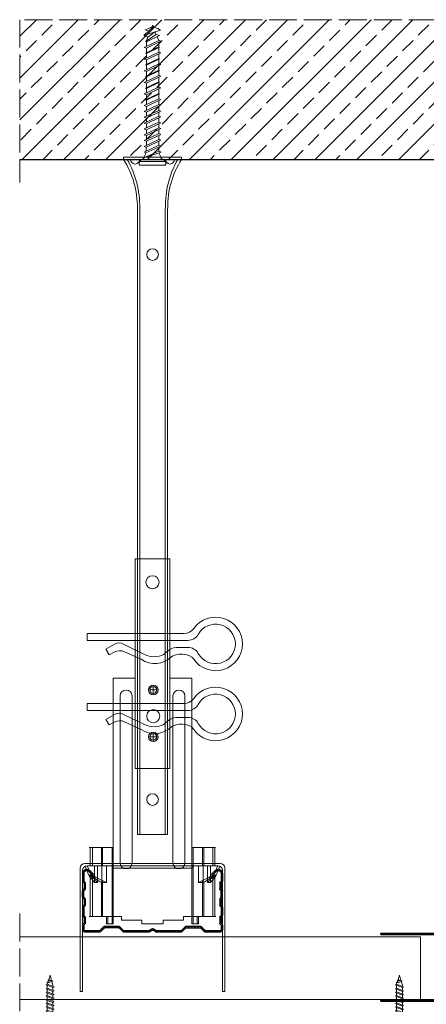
# Model space of a CAD drawing. Header units: millimetres. Extents: x -641 to 2681, y 417 to 2915.
# Tile 17 of 18: x 2149 to 2323, y 2492 to 2915. Entities that reach past the tile are written whole.
import ezdxf

# ---------------------------------------------------------------- set-up
doc = ezdxf.new("R2010")
doc.units = ezdxf.units.MM
doc.linetypes.add('ACAD_ISO02W100', pattern=[15, 12, -3])
for name, color, linetype, lineweight in [('_RIGIPS AKCESORIA', 7, 'Continuous', 18), ('_RIGIPS PROFIL', 7, 'Continuous', 18), ('KRESKOWANIE', 7, 'Continuous', 9), ('PRZERYWANA', 7, 'ACAD_ISO02W100', 9)]:
    doc.layers.add(name, color=color, linetype=linetype, lineweight=lineweight)

# ---------------------------------------------------------------- blocks, each defined once
blk = doc.blocks.new('TN 25')
at = {"layer": '_RIGIPS AKCESORIA'}
for p, q in [((0, -0.84), (0, 7.16)), ((0, 7.16), (0.46, 7.16)), ((0.46, 4.78), (0, 4.78)), ((0.46, 7.16), (0.46, 4.78)), ((3.02, 4.46), (8.47, 4.46)), ((7.12, 4.46), (7.12, 3.18)), ((8.03, 2.01), (7.12, 4.46)), ((8.47, 4.46), (8.79, 5)), ((9.61, 1.51), (8.47, 4.46)), ((8.79, 5), (9.93, 2.01)), ((9, 4.46), (10.1, 4.46)), ((10.1, 4.46), (10.41, 5)), ((11.23, 1.51), (10.1, 4.46)), ((10.41, 5), (11.56, 2.01)), ((10.62, 4.46), (11.67, 4.46)), ((11.67, 4.46), (11.99, 5)), ((12.81, 1.51), (11.67, 4.46)), ((11.99, 5), (13.14, 2.01)), ((12.2, 4.46), (13.21, 4.46)), ((13.21, 4.46), (13.52, 5)), ((14.34, 1.51), (13.21, 4.46)), ((13.52, 5), (14.67, 2.01)), ((13.73, 4.46), (14.8, 4.46)), ((14.8, 4.46), (15.12, 5)), ((15.94, 1.51), (14.8, 4.46)), ((15.12, 5), (16.26, 2.01)), ((15.33, 4.46), (16.42, 4.46)), ((16.42, 4.46), (16.73, 5)), ((17.55, 1.51), (16.42, 4.46)), ((16.73, 5), (17.88, 2.01)), ((16.94, 4.46), (17.99, 4.46)), ((17.99, 4.46), (18.31, 5)), ((19.13, 1.51), (17.99, 4.46)), ((18.31, 5), (19.45, 2.01)), ((18.52, 4.46), (19.68, 4.46)), ((19.68, 4.46), (20, 5)), ((20.82, 1.51), (19.68, 4.46)), ((20, 5), (21.14, 2.01)), ((20.21, 4.46), (20.7, 4.46)), ((20.7, 4.46), (22.28, 3.98)), ((22.28, 3.98), (22.56, 4.37)), ((22.56, 4.37), (23.03, 2.71)), ((0, 3.5), (1.77, 3.5)), ((0, 2.83), (1.77, 2.83)), ((0.46, 1.64), (0, 1.64)), ((0.46, -0.84), (0.46, 1.64)), ((1.77, 3.5), (1.77, 4.2)), ((1.77, 2.83), (1.77, 2.18)), ((7.49, 2.01), (3.55, 2.01)), ((7.12, 3.18), (7.65, 1.53)), ((7.65, 1.53), (8.03, 2.01)), ((9.41, 2.01), (8.03, 2.01)), ((9.93, 2.01), (9.61, 1.51)), ((11.04, 2.01), (9.93, 2.01)), ((11.56, 2.01), (11.23, 1.51)), ((12.61, 2.01), (11.56, 2.01)), ((13.14, 2.01), (12.81, 1.51)), ((14.15, 2.01), (13.14, 2.01)), ((14.67, 2.01), (14.34, 1.51)), ((15.74, 2.01), (14.67, 2.01)), ((16.26, 2.01), (15.94, 1.51)), ((17.36, 2.01), (16.26, 2.01)), ((17.88, 2.01), (17.55, 1.51)), ((18.93, 2.01), (17.88, 2.01)), ((19.45, 2.01), (19.13, 1.51)), ((19.45, 2.01), (20.62, 2.01)), ((21.14, 2.01), (20.82, 1.51)), ((21.14, 2.01), (21.81, 2.12)), ((21.85, 1.83), (21.67, 3.28)), ((21.67, 3.28), (22.14, 2.4)), ((22.14, 2.4), (21.85, 1.83)), ((22.7, 2.36), (22.14, 2.4)), ((22.7, 2.36), (22.28, 3.98)), ((23.03, 2.71), (22.7, 2.36)), ((22.71, 3.85), (25, 3.24)), ((25, 3.24), (23.03, 2.71)), ((0, -0.84), (0.46, -0.84))]:
    blk.add_line(p, q, dxfattribs=at)
for centre, major_axis, ratio, start_param, end_param in [((3.09, 7.67), (0.17, 3.2), 0.826134, 1.773653, 3.180586), ((-0.04, 0.9), (0, 3.93), 0.848176, -0.720942, -0.151112), ((3.37, -1.57), (0.28, 3.57), 0.832181, 0.035984, 1.430787), ((-2.73, 15.91), (0, 14.76), 0.848176, 3.399396, 3.475072), ((0.59, 4.62), (0, 2.81), 0.848176, 3.475072, 3.862535), ((1.66, 3.18), (0, 0.895), 0.848176, -1.552777, -0.720942), ((1.66, 3.18), (0, 0.895), 0.848176, 3.862535, 4.730408)]:
    blk.add_ellipse(centre, major_axis=major_axis, ratio=ratio, start_param=start_param, end_param=end_param, dxfattribs=at)
blk = doc.blocks.new('CD 60 ULTRASTIL')
h = blk.add_hatch()
h.set_pattern_fill('ANSI31', color=256, scale=0.3, style=0)
h.paths.add_polyline_path([(542.88, 684.5, -0.302776), (543.49, 684.5), (544.54, 683.79, 0.148069), (544.85, 683.7), (555.42, 683.7, 0.198912), (555.81, 683.86), (557.38, 685.44, -0.198912), (557.77, 685.6), (563.59, 685.6, -0.198912), (563.98, 685.44), (565.55, 683.86, 0.198912), (565.94, 683.7), (572.18, 683.7, 0.414214), (573.18, 684.7), (573.18, 686.74, 0.198912), (573.02, 687.12), (572.74, 687.4, -0.198912), (572.58, 687.79), (572.58, 689.87, -0.198912), (572.74, 690.26), (573.02, 690.54, 0.198912), (573.18, 690.93), (573.18, 694.47, 0.198912), (573.02, 694.86), (572.74, 695.14, -0.198912), (572.58, 695.53), (572.58, 697.61, -0.198912), (572.74, 698), (573.02, 698.28, 0.198912), (573.18, 698.67), (573.18, 701.47, 0.198912), (573.02, 701.86), (572.74, 702.14, -0.198912), (572.58, 702.53), (572.58, 704.61, -0.198912), (572.74, 705), (573.02, 705.28, 0.198912), (573.18, 705.67), (573.18, 708.9, 0.666128), (570.12, 710.18), (568.55, 708.63), (568.93, 708.24), (570.5, 709.79, -0.666128), (572.63, 708.9), (572.63, 705.9, -0.198912), (572.47, 705.51), (572.19, 705.23, 0.198912), (572.03, 704.84), (572.03, 702.3, 0.198912), (572.19, 701.91), (572.47, 701.63, -0.198912), (572.63, 701.25), (572.63, 698.9, -0.198912), (572.47, 698.51), (572.19, 698.23, 0.198912), (572.03, 697.84), (572.03, 695.3, 0.198912), (572.19, 694.91), (572.47, 694.63, -0.198912), (572.63, 694.25), (572.63, 691.16, -0.198912), (572.47, 690.77), (572.19, 690.49, 0.198912), (572.03, 690.1), (572.03, 687.56, 0.198912), (572.19, 687.17), (572.47, 686.9, -0.198912), (572.63, 686.51), (572.63, 684.7, -0.414214), (572.18, 684.25), (566.17, 684.25, -0.198912), (565.78, 684.41), (564.2, 685.99, 0.198912), (563.82, 686.15), (557.55, 686.15, 0.198912), (557.16, 685.99), (555.58, 684.41, -0.198912), (555.19, 684.25), (545.01, 684.25, -0.148069), (544.71, 684.34), (543.49, 685.16, 0.302776), (542.88, 685.16), (541.65, 684.34, -0.148069), (541.35, 684.25), (531.17, 684.25, -0.198912), (530.78, 684.41), (529.2, 685.99, 0.198912), (528.82, 686.15), (522.55, 686.15, 0.198912), (522.16, 685.99), (520.58, 684.41, -0.198912), (520.19, 684.25), (514.18, 684.25, -0.414214), (513.73, 684.7), (513.73, 686.51, -0.198912), (513.89, 686.9), (514.17, 687.17, 0.198912), (514.33, 687.56), (514.33, 690.1, 0.198912), (514.17, 690.49), (513.89, 690.77, -0.198912), (513.73, 691.16), (513.73, 694.25, -0.198912), (513.89, 694.63), (514.17, 694.91, 0.198912), (514.33, 695.3), (514.33, 697.84, 0.198912), (514.17, 698.23), (513.89, 698.51, -0.198912), (513.73, 698.9), (513.73, 701.25, -0.198912), (513.89, 701.63), (514.17, 701.91, 0.198912), (514.33, 702.3), (514.33, 704.84, 0.198912), (514.17, 705.23), (513.89, 705.51, -0.198912), (513.73, 705.9), (513.73, 708.9, -0.666128), (515.86, 709.79), (517.43, 708.24), (517.81, 708.63), (516.25, 710.18, 0.666128), (513.18, 708.9), (513.18, 705.67, 0.198912), (513.34, 705.28), (513.62, 705, -0.198912), (513.78, 704.61), (513.78, 702.53, -0.198912), (513.62, 702.14), (513.34, 701.86, 0.198912), (513.18, 701.47), (513.18, 698.67, 0.198912), (513.34, 698.28), (513.62, 698, -0.198912), (513.78, 697.61), (513.78, 695.53, -0.198912), (513.62, 695.14), (513.34, 694.86, 0.198912), (513.18, 694.47), (513.18, 690.93, 0.198912), (513.34, 690.54), (513.62, 690.26, -0.198912), (513.78, 689.87), (513.78, 687.79, -0.198912), (513.62, 687.4), (513.34, 687.12, 0.198912), (513.18, 686.74), (513.18, 684.7, 0.414214), (514.18, 683.7), (520.42, 683.7, 0.198912), (520.81, 683.86), (522.38, 685.44, -0.198912), (522.77, 685.6), (528.59, 685.6, -0.198912), (528.98, 685.44), (530.55, 683.86, 0.198912), (530.94, 683.7), (541.51, 683.7, 0.148069), (541.82, 683.79)])
for p, q in [((513.18, 708.9), (513.18, 705.67)), ((513.73, 708.9), (513.73, 705.9)), ((515.86, 709.79), (517.43, 708.24)), ((516.25, 710.18), (517.81, 708.63)), ((517.43, 708.24), (517.81, 708.63)), ((570.12, 710.18), (568.55, 708.63)), ((568.93, 708.24), (568.55, 708.63)), ((570.5, 709.79), (568.93, 708.24)), ((572.63, 708.9), (572.63, 705.9)), ((573.18, 708.9), (573.18, 705.67)), ((513.34, 705.28), (513.62, 705)), ((513.34, 701.86), (513.62, 702.14)), ((513.78, 704.61), (513.78, 702.53)), ((513.89, 705.51), (514.17, 705.23)), ((514.33, 704.84), (514.33, 702.3)), ((572.03, 704.84), (572.03, 702.3)), ((572.47, 705.51), (572.19, 705.23)), ((572.58, 704.61), (572.58, 702.53)), ((573.02, 705.28), (572.74, 705)), ((573.02, 701.86), (572.74, 702.14)), ((513.18, 698.67), (513.18, 701.47)), ((513.34, 698.28), (513.62, 698)), ((513.73, 698.9), (513.73, 701.25)), ((513.89, 701.63), (514.17, 701.91)), ((513.89, 698.51), (514.17, 698.23)), ((572.47, 701.63), (572.19, 701.91)), ((572.47, 698.51), (572.19, 698.23)), ((572.63, 698.9), (572.63, 701.25)), ((573.02, 698.28), (572.74, 698)), ((573.18, 698.67), (573.18, 701.47)), ((513.18, 694.47), (513.18, 690.93)), ((513.34, 694.86), (513.62, 695.14)), ((513.73, 694.25), (513.73, 691.16)), ((513.78, 697.61), (513.78, 695.53)), ((513.89, 694.63), (514.17, 694.91)), ((514.33, 697.84), (514.33, 695.3)), ((572.03, 697.84), (572.03, 695.3)), ((572.47, 694.63), (572.19, 694.91)), ((572.58, 697.61), (572.58, 695.53)), ((572.63, 694.25), (572.63, 691.16)), ((573.02, 694.86), (572.74, 695.14)), ((573.18, 694.47), (573.18, 690.93)), ((513.34, 690.54), (513.62, 690.26)), ((513.78, 689.87), (513.78, 687.79)), ((513.89, 690.77), (514.17, 690.49)), ((514.33, 690.1), (514.33, 687.56)), ((572.03, 690.1), (572.03, 687.56)), ((572.47, 690.77), (572.19, 690.49)), ((572.58, 689.87), (572.58, 687.79)), ((573.02, 690.54), (572.74, 690.26)), ((513.18, 686.74), (513.18, 684.7)), ((513.34, 687.12), (513.62, 687.4)), ((513.73, 686.51), (513.73, 684.7)), ((513.89, 686.9), (514.17, 687.17)), ((520.58, 684.41), (522.16, 685.99)), ((520.81, 683.86), (522.38, 685.44)), ((522.55, 686.15), (528.82, 686.15)), ((528.59, 685.6), (522.77, 685.6)), ((530.55, 683.86), (528.98, 685.44)), ((530.78, 684.41), (529.2, 685.99)), ((555.58, 684.41), (557.16, 685.99)), ((555.81, 683.86), (557.38, 685.44)), ((557.55, 686.15), (563.82, 686.15)), ((557.77, 685.6), (563.59, 685.6)), ((565.55, 683.86), (563.98, 685.44)), ((565.78, 684.41), (564.2, 685.99)), ((572.47, 686.9), (572.19, 687.17)), ((572.63, 686.51), (572.63, 684.7)), ((573.02, 687.12), (572.74, 687.4)), ((573.18, 686.74), (573.18, 684.7)), ((514.18, 684.25), (520.19, 684.25)), ((514.18, 683.7), (520.42, 683.7)), ((530.94, 683.7), (541.51, 683.7)), ((531.17, 684.25), (541.35, 684.25)), ((541.65, 684.34), (542.88, 685.16)), ((541.82, 683.79), (542.88, 684.5)), ((544.71, 684.34), (543.49, 685.16)), ((544.54, 683.79), (543.49, 684.5)), ((544.85, 683.7), (555.42, 683.7)), ((545.01, 684.25), (555.19, 684.25)), ((565.94, 683.7), (572.18, 683.7)), ((566.17, 684.25), (572.18, 684.25))]:
    blk.add_line(p, q)
for centre, radius, start, end in [((514.98, 708.9), 1.8, 45.3251, 180), ((571.38, 708.9), 1.8, 360, 134.6749), ((514.98, 708.9), 1.25, 45.3251, 180), ((571.38, 708.9), 1.25, 360, 134.6749), ((513.73, 705.67), 0.55, 180, 225), ((513.23, 704.61), 0.55, 0, 45), ((513.23, 702.53), 0.55, 315, 0), ((514.28, 705.9), 0.55, 180, 225), ((513.78, 704.84), 0.55, 0, 45), ((513.78, 702.3), 0.55, 315, 0), ((572.58, 704.84), 0.55, 135, 180), ((572.58, 702.3), 0.55, 180, 225), ((572.08, 705.9), 0.55, 315, 0), ((573.13, 704.61), 0.55, 135, 180), ((573.13, 702.53), 0.55, 180, 225), ((572.63, 705.67), 0.55, 315, 0), ((513.73, 701.47), 0.55, 135, 180), ((513.73, 698.67), 0.55, 180, 225), ((513.23, 697.61), 0.55, 360, 45), ((514.28, 701.25), 0.55, 135, 180), ((514.28, 698.9), 0.55, 180, 225), ((513.78, 697.84), 0.55, 0, 45), ((572.58, 697.84), 0.55, 135, 180), ((572.08, 701.25), 0.55, 0, 45), ((572.08, 698.9), 0.55, 315, 0), ((573.13, 697.61), 0.55, 135, 180), ((572.63, 701.47), 0.55, 0, 45), ((572.63, 698.67), 0.55, 315, 0), ((513.73, 694.47), 0.55, 135, 180), ((513.23, 695.53), 0.55, 315, 0), ((514.28, 694.25), 0.55, 135, 180), ((513.78, 695.3), 0.55, 315, 0), ((572.58, 695.3), 0.55, 180, 225), ((572.08, 694.25), 0.55, 0, 45), ((573.13, 695.53), 0.55, 180, 225), ((572.63, 694.47), 0.55, 0, 45), ((513.73, 690.93), 0.55, 180, 225), ((513.23, 689.87), 0.55, 0, 45), ((514.28, 691.16), 0.55, 180, 225), ((513.78, 690.1), 0.55, 360, 45), ((572.58, 690.1), 0.55, 135, 180), ((572.08, 691.16), 0.55, 315, 0), ((573.13, 689.87), 0.55, 135, 180), ((572.63, 690.93), 0.55, 315, 0), ((513.73, 686.74), 0.55, 135, 180), ((513.23, 687.79), 0.55, 315, 0), ((514.28, 686.51), 0.55, 135, 180), ((513.78, 687.56), 0.55, 315, 360), ((522.55, 685.6), 0.55, 90, 135), ((522.77, 685.05), 0.55, 90, 135), ((528.59, 685.05), 0.55, 45, 90), ((528.82, 685.6), 0.55, 45, 90), ((543.18, 684.7), 0.55, 56.3099, 123.6901), ((557.55, 685.6), 0.55, 90, 135), ((557.77, 685.05), 0.55, 90, 135), ((563.59, 685.05), 0.55, 45, 90), ((563.82, 685.6), 0.55, 45, 90), ((572.58, 687.56), 0.55, 180, 225), ((572.08, 686.51), 0.55, 360, 45), ((573.13, 687.79), 0.55, 180, 225), ((572.63, 686.74), 0.55, 360, 45), ((514.18, 684.7), 1, 180, 270), ((514.18, 684.7), 0.45, 180, 270), ((520.19, 684.8), 0.55, 270, 315), ((520.42, 684.25), 0.55, 270, 315), ((530.94, 684.25), 0.55, 225, 270), ((531.17, 684.8), 0.55, 225, 270), ((541.35, 684.8), 0.55, 270, 303.6901), ((541.51, 684.25), 0.55, 270, 303.6901), ((543.18, 684.04), 0.55, 56.3099, 123.6901), ((544.85, 684.25), 0.55, 236.3099, 270), ((545.01, 684.8), 0.55, 236.3099, 270), ((555.19, 684.8), 0.55, 270, 315), ((555.42, 684.25), 0.55, 270, 315), ((565.94, 684.25), 0.55, 225, 270), ((566.17, 684.8), 0.55, 225, 270), ((572.18, 684.7), 1, 270, 0), ((572.18, 684.7), 1, 270, 360), ((572.18, 684.7), 0.45, 270, 360)]:
    blk.add_arc(centre, radius, start, end)
blk = doc.blocks.new('wieszak noniuszowy widok')
for p, q in [((367.75, 93.63), (382.75, 93.63)), ((367.75, 3.63), (367.75, 93.63)), ((368.75, 3.63), (368.75, 93.63)), ((381.75, 3.63), (381.75, 93.63)), ((382.75, 3.63), (382.75, 93.63)), ((367.75, 42.47), (358.34, 42.47)), ((358.34, -30.29), (358.34, 42.47)), ((392.15, 42.47), (382.75, 42.47)), ((392.15, 42.47), (392.15, -30.29)), ((392.15, 42.47), (392.15, -30.29)), ((374.93, 39.42), (374.93, 35.32)), ((361.34, -36.95), (361.34, 34.79)), ((361.34, 34.79), (361.34, -36.95)), ((366.47, 34.79), (366.47, -36.95)), ((366.47, -36.95), (366.47, 34.79)), ((372.87, 37.38), (376.99, 37.38)), ((384.02, -36.95), (384.02, 34.79)), ((384.02, 34.79), (384.02, -36.95)), ((389.14, 34.79), (389.14, -36.95)), ((389.14, 34.79), (389.14, -36.95)), ((372.87, 17.23), (376.99, 17.23)), ((374.93, 19.27), (374.93, 15.17)), ((367.75, 3.63), (382.75, 3.63)), ((348.22, -30.29), (358.37, -30.29)), ((348.44, -30.29), (348.44, -38.17)), ((349.43, -30.29), (349.43, -38.17)), ((353.28, -30.29), (353.28, -38.17)), ((353.8, -30.29), (353.8, -38.17)), ((357.85, -30.29), (357.85, -63.08)), ((358.37, -30.29), (358.37, -63.08)), ((392.13, -30.29), (392.13, -63.08)), ((392.15, -30.29), (392.15, -60.01)), ((392.15, -30.29), (392.15, -60.01)), ((402.37, -30.29), (392.16, -30.29)), ((392.64, -30.29), (392.64, -63.08)), ((396.7, -30.29), (396.7, -38.17)), ((397.21, -30.29), (397.21, -38.17)), ((401.07, -30.29), (401.07, -38.17)), ((402.06, -30.29), (402.06, -38.17)), ((348.11, -42.32), (348.14, -42.29)), ((348.13, -38.17), (355.47, -38.17)), ((348.14, -42.29), (348.17, -42.28)), ((348.17, -42.28), (348.23, -42.28)), ((349.22, -42.28), (348.19, -42.28)), ((348.23, -42.28), (348.31, -42.3)), ((349.15, -42.29), (349.13, -42.32)), ((349.18, -42.28), (349.15, -42.29)), ((349.22, -42.28), (349.18, -42.28)), ((349.28, -42.28), (349.22, -42.28)), ((349.34, -42.29), (349.28, -42.28)), ((349.43, -42.32), (349.34, -42.29)), ((350.32, -38.17), (350.32, -45.34)), ((351.68, -45.34), (351.68, -38.17)), ((353.44, -45.34), (353.44, -38.17)), ((355.47, -38.17), (355.47, -45.34)), ((395.03, -45.34), (395.03, -38.17)), ((395.03, -38.17), (402.39, -38.17)), ((397.05, -38.17), (397.05, -45.34)), ((398.82, -38.17), (398.82, -45.34)), ((400.18, -45.34), (400.18, -38.17)), ((401.15, -42.29), (401.07, -42.32)), ((401.22, -42.28), (401.15, -42.29)), ((401.27, -42.28), (401.22, -42.28)), ((401.32, -42.28), (401.27, -42.28)), ((401.27, -42.28), (402.31, -42.28)), ((401.35, -42.29), (401.32, -42.28)), ((401.36, -42.32), (401.35, -42.29)), ((402.18, -42.3), (402.26, -42.28)), ((402.26, -42.28), (402.33, -42.28)), ((402.33, -42.28), (402.36, -42.29)), ((402.36, -42.29), (402.39, -42.32)), ((348.11, -42.37), (348.11, -42.32)), ((348.12, -42.43), (348.11, -42.37)), ((348.15, -42.51), (348.12, -42.43)), ((348.19, -42.61), (348.15, -42.51)), ((348.26, -42.72), (348.19, -42.61)), ((348.34, -42.84), (348.26, -42.72)), ((348.31, -42.3), (348.41, -42.34)), ((348.45, -43), (348.34, -42.84)), ((348.41, -42.34), (348.53, -42.39)), ((348.44, -42.99), (348.44, -60.01)), ((348.58, -43.18), (348.45, -43)), ((349.57, -43.07), (348.5, -43.07)), ((348.53, -42.39), (348.66, -42.46)), ((348.72, -43.37), (348.58, -43.18)), ((348.66, -42.46), (348.81, -42.54)), ((348.89, -43.59), (348.72, -43.37)), ((348.81, -42.54), (348.96, -42.63)), ((349.08, -43.83), (348.89, -43.59)), ((348.96, -42.63), (349.14, -42.73)), ((349.28, -44.08), (349.08, -43.83)), ((349.13, -42.32), (349.13, -42.36)), ((349.13, -42.36), (349.14, -42.41)), ((349.14, -42.41), (349.16, -42.47)), ((349.14, -42.73), (349.38, -42.88)), ((349.16, -42.47), (349.19, -42.54)), ((349.19, -42.54), (349.24, -42.62)), ((349.24, -42.62), (349.3, -42.71)), ((349.49, -44.34), (349.28, -44.08)), ((349.3, -42.71), (349.44, -42.91)), ((349.38, -42.88), (349.66, -43.05)), ((349.52, -42.35), (349.43, -42.32)), ((349.43, -42.9), (349.43, -60.01)), ((349.44, -42.91), (349.55, -43.05)), ((349.72, -44.62), (349.49, -44.34)), ((349.62, -42.4), (349.52, -42.35)), ((349.55, -43.05), (349.68, -43.2)), ((349.74, -42.46), (349.62, -42.4)), ((349.66, -43.05), (349.96, -43.25)), ((350.92, -43.07), (349.68, -43.07)), ((349.68, -43.2), (349.82, -43.37)), ((350.01, -44.98), (349.72, -44.62)), ((349.88, -42.52), (349.74, -42.46)), ((349.82, -43.37), (349.98, -43.56)), ((350.03, -42.6), (349.88, -42.52)), ((349.96, -43.25), (350.28, -43.46)), ((349.98, -43.56), (350.15, -43.76)), ((350.32, -45.34), (350.01, -44.98)), ((350.2, -42.69), (350.03, -42.6)), ((350.15, -43.76), (350.34, -43.96)), ((350.38, -42.79), (350.2, -42.69)), ((350.28, -43.46), (350.63, -43.68)), ((351.68, -45.34), (350.32, -45.34)), ((350.34, -43.96), (350.54, -44.17)), ((350.58, -42.89), (350.38, -42.79)), ((350.54, -44.17), (350.75, -44.4)), ((350.78, -43), (350.58, -42.89)), ((350.63, -43.68), (350.99, -43.91)), ((350.75, -44.4), (350.97, -44.63)), ((351, -43.12), (350.78, -43)), ((350.97, -44.63), (351.19, -44.86)), ((350.99, -43.91), (351.36, -44.14)), ((351.23, -43.25), (351, -43.12)), ((351.19, -44.86), (351.43, -45.11)), ((351.48, -43.37), (351.23, -43.25)), ((351.36, -44.14), (351.74, -44.37)), ((351.43, -45.11), (351.68, -45.34)), ((351.99, -43.64), (351.48, -43.37)), ((351.74, -44.37), (352.07, -44.57)), ((352.52, -43.92), (351.99, -43.64)), ((352.07, -44.57), (352.41, -44.78)), ((352.41, -44.78), (352.77, -44.98)), ((353.08, -44.19), (352.52, -43.92)), ((352.77, -44.98), (353.14, -45.18)), ((353.43, -44.35), (353.08, -44.19)), ((353.14, -45.18), (353.28, -45.26)), ((353.28, -45.26), (353.36, -45.3)), ((353.28, -45.26), (353.28, -60.01)), ((353.36, -45.3), (353.44, -45.34)), ((353.8, -44.52), (353.43, -44.35)), ((355.47, -45.34), (353.44, -45.34)), ((354.66, -44.92), (353.8, -44.52)), ((353.8, -44.52), (353.8, -60.01)), ((355.47, -45.34), (354.66, -44.92)), ((395.84, -44.92), (395.03, -45.34)), ((395.03, -45.34), (397.05, -45.34)), ((396.7, -44.52), (395.84, -44.92)), ((397.07, -44.35), (396.7, -44.52)), ((396.7, -44.52), (396.7, -60.01)), ((397.05, -45.34), (397.13, -45.3)), ((397.42, -44.19), (397.07, -44.35)), ((397.13, -45.3), (397.21, -45.26)), ((397.21, -45.26), (397.36, -45.18)), ((397.21, -45.26), (397.21, -60.01)), ((397.36, -45.18), (397.73, -44.98)), ((397.98, -43.92), (397.42, -44.19)), ((397.73, -44.98), (398.09, -44.78)), ((398.51, -43.64), (397.98, -43.92)), ((398.09, -44.78), (398.43, -44.57)), ((398.43, -44.57), (398.76, -44.37)), ((399.02, -43.37), (398.51, -43.64)), ((398.76, -44.37), (399.13, -44.14)), ((398.82, -45.34), (399.07, -45.11)), ((398.82, -45.34), (400.18, -45.34)), ((399.26, -43.25), (399.02, -43.37)), ((399.07, -45.11), (399.3, -44.86)), ((399.13, -44.14), (399.51, -43.91)), ((399.49, -43.12), (399.26, -43.25)), ((399.3, -44.86), (399.53, -44.63)), ((399.71, -43), (399.49, -43.12)), ((399.51, -43.91), (399.87, -43.68)), ((399.53, -44.63), (399.74, -44.4)), ((399.58, -43.07), (400.82, -43.07)), ((399.92, -42.89), (399.71, -43)), ((399.74, -44.4), (399.96, -44.17)), ((399.87, -43.68), (400.21, -43.46)), ((400.12, -42.79), (399.92, -42.89)), ((399.96, -44.17), (400.16, -43.96)), ((400.3, -42.69), (400.12, -42.79)), ((400.16, -43.96), (400.35, -43.76)), ((400.49, -44.98), (400.18, -45.34)), ((400.21, -43.46), (400.54, -43.25)), ((400.46, -42.6), (400.3, -42.69)), ((400.35, -43.76), (400.52, -43.56)), ((400.62, -42.52), (400.46, -42.6)), ((400.78, -44.62), (400.49, -44.98)), ((400.52, -43.56), (400.68, -43.37)), ((400.54, -43.25), (400.84, -43.05)), ((400.76, -42.46), (400.62, -42.52)), ((400.68, -43.37), (400.82, -43.2)), ((400.88, -42.4), (400.76, -42.46)), ((401.01, -44.34), (400.78, -44.62)), ((400.82, -43.2), (400.95, -43.05)), ((400.84, -43.05), (401.12, -42.88)), ((400.98, -42.35), (400.88, -42.4)), ((400.93, -43.07), (402, -43.07)), ((400.95, -43.05), (401.06, -42.91)), ((401.07, -42.32), (400.98, -42.35)), ((401.22, -44.08), (401.01, -44.34)), ((401.06, -42.91), (401.2, -42.71)), ((401.07, -42.9), (401.07, -60.01)), ((401.12, -42.88), (401.36, -42.73)), ((401.2, -42.71), (401.26, -42.62)), ((401.42, -43.83), (401.22, -44.08)), ((401.26, -42.62), (401.3, -42.54)), ((401.3, -42.54), (401.34, -42.47)), ((401.34, -42.47), (401.36, -42.41)), ((401.37, -42.36), (401.36, -42.32)), ((401.36, -42.41), (401.37, -42.36)), ((401.36, -42.73), (401.54, -42.63)), ((401.61, -43.59), (401.42, -43.83)), ((401.54, -42.63), (401.69, -42.54)), ((401.77, -43.37), (401.61, -43.59)), ((401.69, -42.54), (401.84, -42.46)), ((401.92, -43.18), (401.77, -43.37)), ((401.84, -42.46), (401.97, -42.39)), ((402.05, -43), (401.92, -43.18)), ((401.97, -42.39), (402.09, -42.34)), ((402.16, -42.84), (402.05, -43)), ((402.06, -42.99), (402.06, -60.01)), ((402.09, -42.34), (402.18, -42.3)), ((402.24, -42.72), (402.16, -42.84)), ((402.3, -42.61), (402.24, -42.72)), ((402.35, -42.51), (402.3, -42.61)), ((402.38, -42.43), (402.35, -42.51)), ((402.39, -42.37), (402.38, -42.43)), ((402.39, -42.32), (402.39, -42.37)), ((348.11, -60.01), (361.93, -60.01)), ((355.57, -63.08), (355.57, -60.01)), ((357.85, -63.08), (355.57, -63.08)), ((356.08, -63.08), (355.57, -63.08)), ((356.08, -60.01), (356.08, -63.08)), ((356.08, -63.08), (358.37, -63.08)), ((358.37, -63.08), (357.85, -63.08)), ((361.93, -60.01), (361.93, -61.55)), ((361.93, -60.01), (361.93, -61.55)), ((370.64, -61.55), (361.93, -61.55)), ((370.64, -61.55), (370.64, -63.08)), ((370.64, -61.55), (370.64, -63.08)), ((379.86, -63.08), (370.64, -63.08)), ((370.64, -63.08), (379.86, -63.08)), ((388.57, -61.55), (379.86, -61.55)), ((379.86, -61.55), (379.86, -63.08)), ((379.86, -61.55), (379.86, -63.08)), ((388.57, -60.01), (388.57, -61.55)), ((402.39, -60.01), (388.57, -60.01)), ((388.57, -60.01), (388.57, -61.55)), ((392.13, -63.08), (394.42, -63.08)), ((392.64, -63.08), (392.13, -63.08)), ((394.93, -63.08), (392.64, -63.08)), ((394.42, -63.08), (394.42, -60.01)), ((394.93, -63.08), (394.42, -63.08)), ((394.93, -60.01), (394.93, -63.08))]:
    blk.add_line(p, q)
for centre, radius in [((375.25, 83.63), 2.81), ((374.93, 37.38), 2.06), ((374.93, 37.38), 1.46), ((374.93, 26.11), 2.81), ((374.93, 17.23), 2.06), ((374.93, 17.23), 1.46)]:
    blk.add_circle(centre, radius)
for centre, start, end in [((363.91, 34.79), 0, 180), ((386.58, 34.79), 0, 180), ((363.91, -36.95), 180, 0), ((386.58, -36.95), 180, 0)]:
    blk.add_arc(centre, 2.56, start, end)
blk = doc.blocks.new('klamra')
at = {"layer": '_RIGIPS AKCESORIA'}
for p, q in [((6828.19, 2764.92), (6828.19, 2806.53)), ((6831.19, 2764.92), (6831.19, 2808.19)), ((6834.19, 2802.92), (6834.19, 2808.19)), ((6832.87, 2780.55), (6837.19, 2789.57)), ((6839.31, 2788.09), (6836.06, 2780.95)), ((6832.86, 2776.63), (6835, 2772.92)), ((6836.19, 2776.54), (6837.38, 2774.29)), ((6835, 2772.92), (6837.38, 2774.29)), ((6831.19, 2764.92), (6828.19, 2764.92))]:
    blk.add_line(p, q, dxfattribs=at)
for centre, radius, start, end in [((6832.69, 2820.02), 11.5, 305.1527, 234.8473), ((6832.69, 2820.02), 8.5, 298.7822, 241.2178), ((6823.19, 2806.53), 5, 0, 54.8473), ((6826.19, 2808.19), 5, 0, 61.2178), ((6839.19, 2808.19), 5, 118.7822, 180), ((6842.19, 2806.53), 5, 125.1527, 180), ((6845.23, 2805.18), 8.16, 170.4436, 210.2847), ((6843.93, 2805.32), 10.09, 195.2653, 228.1308), ((6831.19, 2793.92), 10, 324.3132, 45.573), ((6829.23, 2793.69), 8.97, 332.6387, 27.3613), ((6835.87, 2778.58), 3.59, 146.8414, 212.9715), ((6840.61, 2778.88), 5, 155.5109, 207.8622)]:
    blk.add_arc(centre, radius, start, end, dxfattribs=at)
blk = doc.blocks.new('Lacznik krzyzowy (widok1)')
at = {"layer": '_RIGIPS AKCESORIA', "extrusion": (0, 0, -1)}
for p, q in [((0, 36.5), (0, 89.5)), ((2, 91.5), (60, 91.5)), ((2.08, 90.11), (3, 90.5)), ((3.61, 86.42), (2.08, 90.11)), ((3, 90.5), (4.53, 86.8)), ((14, 89.5, 30), (14, 90.5, 30)), ((48, 89.5, 30), (14, 89.5, 30)), ((48, 90.5, 30), (48, 89.5, 30)), ((57.47, 86.8), (59, 90.5)), ((59.92, 90.11), (58.39, 86.42)), ((59, 90.5), (59.92, 90.11)), ((62, 89.5), (62, 36.5)), ((1, 88.5), (1, 36.5)), ((4.53, 86.8), (3.61, 86.42)), ((58.39, 86.42), (57.47, 86.8)), ((61, 36.5), (61, 88.5)), ((1, 36.5), (0, 36.5)), ((62, 36.5), (61, 36.5))]:
    blk.add_line(p, q, dxfattribs=at)
at = {"layer": '_RIGIPS AKCESORIA'}
blk.add_line((59, 90.5), (3, 90.5), dxfattribs=at)
at = {"layer": '_RIGIPS AKCESORIA', "extrusion": (0, 0, -1)}
for centre, start, end in [((-2, 89.5), 0, 90), ((-3, 88.5), 0, 90), ((-3, 88.5), 0, 90), ((-59, 88.5), 90, 180), ((-59, 88.5), 90, 180), ((-60, 89.5), 90, 180)]:
    blk.add_arc(centre, 2, start, end, dxfattribs=at)
blk = doc.blocks.new('noniusz gorny widok')
for p, q in [((418.67, 301.96), (418.67, 302.96)), ((418.67, 302.96), (443.67, 302.96)), ((418.67, 301.96), (443.67, 301.96)), ((421.67, 301.96), (425.67, 301.96)), ((443.67, 301.96), (443.67, 302.96)), ((424.67, 11.96), (424.67, 281.05)), ((425.67, 11.96), (425.67, 281.05)), ((436.67, 11.96), (436.67, 281.05)), ((437.67, 11.96), (437.67, 281.05)), ((424.67, 11.96), (437.67, 11.96))]:
    blk.add_line(p, q)
for centre in [(431.17, 261.05), (431.17, 26.96)]:
    blk.add_circle(centre, 2.5)
for centre, radius, start, end in [((386.97, 281.54), 37.7, 359.2509, 32.7784), ((383.61, 281.48), 42.06, 359.4173, 29.1348), ((423.67, 301.96), 2, 180, 0), ((478.72, 281.48), 42.06, 150.8652, 180.5827), ((438.67, 301.96), 2, 180, 0), ((475.36, 281.54), 37.7, 147.2216, 180.7491)]:
    blk.add_arc(centre, radius, start, end)
blk = doc.blocks.new('kolek beton 65')
at = {"layer": '_RIGIPS AKCESORIA'}
for p, q in [((-125.3, -933.58), (-125.96, -934.72)), ((-122.91, -940.73), (-125.3, -933.58)), ((-122.93, -933.94), (-123.47, -935.41)), ((-120.25, -939.63), (-122.93, -933.94)), ((-120.86, -934.33), (-122.44, -934.98)), ((-120.81, -934.33), (-120.86, -934.33)), ((-120.48, -933.42), (-120.81, -934.33)), ((-117.85, -940.54), (-120.81, -934.33)), ((-117.51, -939.63), (-120.48, -933.42)), ((-118.08, -934.33), (-120.05, -934.33)), ((-117.93, -933.94), (-118.08, -934.33)), ((-118.08, -934.33), (-115.39, -940.02)), ((-115.25, -939.63), (-117.93, -933.94)), ((-115.81, -934.33), (-117.73, -934.33)), ((-115.48, -933.42), (-115.81, -934.33)), ((-112.85, -940.54), (-115.81, -934.33)), ((-112.51, -939.63), (-115.48, -933.42)), ((-113.08, -934.33), (-115.05, -934.33)), ((-112.93, -933.94), (-113.08, -934.33)), ((-113.08, -934.33), (-110.39, -940.02)), ((-110.25, -939.63), (-112.93, -933.94)), ((-110.81, -934.33), (-112.73, -934.33)), ((-110.48, -933.42), (-110.81, -934.33)), ((-110.48, -933.42), (-110.81, -934.33)), ((-108.28, -939.63), (-110.81, -934.33)), ((-107.85, -940.54), (-110.81, -934.33)), ((-107.51, -939.63), (-110.48, -933.42)), ((-108.08, -934.33), (-110.05, -934.33)), ((-107.51, -939.63), (-110.05, -934.33)), ((-107.93, -933.94), (-108.08, -934.33)), ((-108.08, -934.33), (-105.39, -940.02)), ((-105.25, -939.63), (-107.93, -933.94)), ((-105.81, -934.33), (-107.73, -934.33)), ((-105.48, -933.42), (-105.81, -934.33)), ((-102.85, -940.54), (-105.81, -934.33)), ((-102.51, -939.63), (-105.48, -933.42)), ((-103.08, -934.33), (-105.05, -934.33)), ((-102.93, -933.94), (-103.08, -934.33)), ((-103.08, -934.33), (-100.39, -940.02)), ((-100.25, -939.63), (-102.93, -933.94)), ((-100.81, -934.33), (-102.73, -934.33)), ((-100.48, -933.42), (-100.81, -934.33)), ((-97.85, -940.54), (-100.81, -934.33)), ((-97.51, -939.63), (-100.48, -933.42)), ((-98.08, -934.33), (-100.05, -934.33)), ((-97.93, -933.94), (-98.08, -934.33)), ((-98.08, -934.33), (-95.39, -940.02)), ((-95.25, -939.63), (-97.93, -933.94)), ((-95.81, -934.33), (-97.73, -934.33)), ((-95.48, -933.42), (-95.81, -934.33)), ((-92.85, -940.54), (-95.81, -934.33)), ((-92.51, -939.63), (-95.48, -933.42)), ((-93.31, -934.33), (-95.05, -934.33)), ((-92.98, -933.42), (-93.31, -934.33)), ((-90.35, -940.54), (-93.31, -934.33)), ((-90.01, -939.63), (-92.98, -933.42)), ((-90.81, -934.33), (-92.55, -934.33)), ((-90.48, -933.42), (-90.81, -934.33)), ((-87.85, -940.54), (-90.81, -934.33)), ((-87.51, -939.63), (-90.48, -933.42)), ((-88.31, -934.33), (-90.05, -934.33)), ((-87.98, -933.42), (-88.31, -934.33)), ((-85.35, -940.54), (-88.31, -934.33)), ((-85.01, -939.63), (-87.98, -933.42)), ((-85.81, -934.33), (-87.55, -934.33)), ((-85.48, -933.42), (-85.81, -934.33)), ((-82.85, -940.54), (-85.81, -934.33)), ((-82.51, -939.63), (-85.48, -933.42)), ((-83.31, -934.33), (-85.05, -934.33)), ((-82.98, -933.42), (-83.31, -934.33)), ((-80.35, -940.54), (-83.31, -934.33)), ((-80.01, -939.63), (-82.98, -933.42)), ((-80.81, -934.33), (-82.55, -934.33)), ((-80.48, -933.42), (-80.81, -934.33)), ((-77.85, -940.54), (-80.81, -934.33)), ((-77.51, -939.63), (-80.48, -933.42)), ((-80.05, -934.33), (-78.31, -934.33)), ((-77.98, -933.42), (-78.31, -934.33)), ((-75.35, -940.54), (-78.31, -934.33)), ((-75.01, -939.63), (-77.98, -933.42)), ((-75.81, -934.33), (-77.55, -934.33)), ((-75.47, -933.37), (-75.81, -934.33)), ((-72.85, -940.54), (-75.81, -934.33)), ((-75.47, -933.37), (-72.61, -939.89)), ((-72.91, -933.23), (-73.27, -934.2)), ((-73.27, -934.2), (-70.43, -940.67)), ((-70.43, -940.67), (-72.91, -933.23)), ((-68.91, -931.37), (-69.76, -932.23)), ((-69.76, -932.23), (-69.76, -941.73)), ((-67.81, -931.28), (-68.91, -931.37)), ((-68.91, -942.59), (-68.91, -931.37)), ((-67.26, -942.18), (-67.26, -931.78)), ((-126.91, -936.37), (-127.26, -936.98)), ((-126.9, -936.83), (-127.26, -936.98)), ((-126.72, -937.2), (-127.26, -936.98)), ((-127.02, -936.57), (-125.7, -939.37)), ((-125.41, -940.08), (-126.91, -936.37)), ((-126.69, -936.74), (-126.75, -936.77)), ((-125.96, -934.72), (-126.69, -936.74)), ((-126.69, -936.74), (-122.91, -940.73)), ((-124.89, -938.64), (-125.41, -940.08)), ((-123.47, -935.41), (-124.54, -935.85)), ((-122.3, -939.04), (-124.54, -935.85)), ((-123.47, -935.41), (-120.37, -939.96)), ((-122.3, -939.04), (-122.91, -940.73)), ((-120.86, -939.63), (-122.3, -939.04)), ((-120.6, -939.63), (-120.86, -939.63)), ((-120.25, -939.63), (-120.37, -939.96)), ((-118.28, -939.63), (-120.25, -939.63)), ((-117.51, -939.63), (-117.85, -940.54)), ((-115.58, -939.63), (-117.51, -939.63)), ((-115.25, -939.63), (-115.39, -940.02)), ((-113.28, -939.63), (-115.25, -939.63)), ((-112.51, -939.63), (-112.85, -940.54)), ((-110.6, -939.63), (-112.51, -939.63)), ((-110.25, -939.63), (-110.39, -940.02)), ((-108.28, -939.63), (-110.25, -939.63)), ((-107.51, -939.63), (-107.85, -940.54)), ((-107.51, -939.63), (-107.85, -940.54)), ((-105.6, -939.63), (-107.51, -939.63)), ((-105.25, -939.63), (-105.39, -940.02)), ((-103.28, -939.63), (-105.25, -939.63)), ((-102.51, -939.63), (-102.91, -940.73)), ((-100.6, -939.63), (-102.51, -939.63)), ((-100.25, -939.63), (-100.41, -940.08)), ((-98.28, -939.63), (-100.25, -939.63)), ((-97.51, -939.63), (-97.85, -940.54)), ((-95.6, -939.63), (-97.51, -939.63)), ((-95.25, -939.63), (-95.39, -940.02)), ((-93.28, -939.63), (-95.25, -939.63)), ((-92.51, -939.63), (-92.85, -940.54)), ((-90.78, -939.63), (-92.51, -939.63)), ((-90.01, -939.63), (-90.35, -940.54)), ((-88.28, -939.63), (-90.01, -939.63)), ((-87.51, -939.63), (-87.85, -940.54)), ((-85.78, -939.63), (-87.51, -939.63)), ((-85.01, -939.63), (-85.35, -940.54)), ((-83.28, -939.63), (-85.01, -939.63)), ((-82.51, -939.63), (-82.85, -940.54)), ((-80.78, -939.63), (-82.51, -939.63)), ((-80.01, -939.63), (-80.35, -940.54)), ((-78.28, -939.63), (-80.01, -939.63)), ((-77.51, -939.63), (-77.85, -940.54)), ((-77.51, -939.63), (-75.78, -939.63)), ((-75.01, -939.63), (-75.35, -940.54)), ((-72.61, -939.89), (-72.85, -940.54)), ((-68.91, -942.59), (-69.76, -941.73)), ((-67.81, -942.68), (-68.91, -942.59))]:
    blk.add_line(p, q, dxfattribs=at)
for centre, radius, start, end in [((-74.88, -924.33), 10, 269.0428, 279.2887), ((-74.88, -924.33), 10, 282.9916, 297.2521), ((-70.76, -932.33), 1, 297.387, 0.1192), ((-67.76, -931.78), 0.5, 0, 95), ((-74.88, -949.63), 10, 80.5289, 90.7633), ((-74.88, -949.63), 10, 62.7479, 76.8682), ((-70.76, -941.63), 1, 359.8807, 62.6128), ((-67.76, -942.18), 0.5, 265, 360)]:
    blk.add_arc(centre, radius, start, end, dxfattribs=at)
blk = doc.blocks.new('UD 30 ULTRASTIL')
h = blk.add_hatch()
h.set_pattern_fill('ANSI31', color=256, scale=0.3, style=0)
h.paths.add_polyline_path([(684.71, 712.9), (658.51, 712.9, 0.414214), (657.71, 712.1), (657.71, 710.25, 0.236068), (658.03, 709.61), (659.39, 708.59, -0.236068), (659.71, 707.95), (659.71, 688.65, -0.236068), (659.39, 688.01), (658.03, 686.99, 0.236068), (657.71, 686.35), (657.71, 684.5, 0.414214), (658.51, 683.7), (684.71, 683.7), (684.71, 684.25), (658.51, 684.25, -0.414214), (658.26, 684.5), (658.26, 686.35, -0.236068), (658.36, 686.55), (659.72, 687.57, 0.236068), (660.26, 688.65), (660.26, 707.95, 0.236068), (659.72, 709.03), (658.36, 710.05, -0.236068), (658.26, 710.25), (658.26, 712.1, -0.414214), (658.51, 712.35), (684.71, 712.35)])
for p, q in [((657.71, 712.1), (657.71, 710.25)), ((658.26, 712.1), (658.26, 710.25)), ((684.71, 712.9), (658.51, 712.9)), ((684.71, 712.35), (658.51, 712.35)), ((684.71, 712.35), (684.71, 712.9)), ((659.39, 708.59), (658.03, 709.61)), ((659.72, 709.03), (658.36, 710.05)), ((659.71, 707.95), (659.71, 688.65)), ((660.26, 707.95), (660.26, 688.65)), ((657.71, 686.35), (657.71, 684.5)), ((659.39, 688.01), (658.03, 686.99)), ((658.26, 686.35), (658.26, 684.5)), ((659.72, 687.57), (658.36, 686.55)), ((684.71, 684.25), (658.51, 684.25)), ((684.71, 683.7), (658.51, 683.7)), ((684.71, 683.7), (684.71, 684.25))]:
    blk.add_line(p, q)
for centre, radius, start, end in [((658.51, 712.1), 0.8, 90, 180), ((658.51, 712.1), 0.25, 90, 180), ((658.51, 710.25), 0.8, 180, 233.1301), ((658.51, 710.25), 0.25, 180, 233.1301), ((658.91, 707.95), 0.8, 0, 53.1301), ((658.91, 707.95), 1.35, 0, 53.1301), ((658.51, 686.35), 0.8, 126.8699, 180), ((658.51, 686.35), 0.25, 126.8699, 180), ((658.91, 688.65), 0.8, 306.8699, 0), ((658.91, 688.65), 1.35, 306.8699, 0), ((658.51, 684.5), 0.8, 180, 270), ((658.51, 684.5), 0.25, 180, 270)]:
    blk.add_arc(centre, radius, start, end)

msp = doc.modelspace()

# ---------------------------------------------------------------- hatches: boundary and pattern name
at = {"layer": 'KRESKOWANIE'}
h = msp.add_hatch(dxfattribs=at)
h.set_pattern_fill('ANSI33', color=256, scale=2, angle=180, style=0)
h.set_pattern_definition([(225, (856.183, 1346.093), (8.980256, -8.980256), []), (225, (847.202, 1346.093), (8.980256, -8.980256), [6.35, -3.175])])
h.paths.add_polyline_path([(2148.89, 2915.35), (2148.89, 2855.35), (2597.89, 2855.35), (2597.89, 2915.35)])

# ---------------------------------------------------------------- linework, layer by layer
msp.add_line((2148.89, 2855.35), (2597.89, 2855.35))
at = {"layer": '_RIGIPS PROFIL'}
for p, q in [((2148.89, 2521.4), (2320.89, 2521.4)), ((2320.89, 2521.4), (2320.89, 2494.4)), ((2148.89, 2494.4), (2597.89, 2494.4))]:
    msp.add_line(p, q, dxfattribs=at)
at = {"layer": 'PRZERYWANA'}
for p, q in [((2148.89, 2915.35), (2148.89, 2845.35)), ((2597.89, 2915.35), (2148.89, 2915.35)), ((2148.89, 2531.4), (2148.89, 2469.9))]:
    msp.add_line(p, q, dxfattribs=at)

# ---------------------------------------------------------------- block references
at = {"color": 253, "rotation": 270}
for p in [(-587.06, 9479.91), (-587.06, 9449.81)]:
    msp.add_blockref('klamra', p, dxfattribs=at)
msp.add_blockref('Lacznik krzyzowy (widok1)', (2174.89, 2461.44))
at = {"xscale": -1}
for name, p in [('CD 60 ULTRASTIL', (2749.07, 1839.7)), ('UD 30 ULTRASTIL', (2988.6, 1810.05))]:
    msp.add_blockref(name, p, dxfattribs=at)
at = {"layer": '_RIGIPS AKCESORIA', "rotation": 270}
msp.add_blockref('kolek beton 65', (3142.87, 2785.59), dxfattribs=at)
at = {"layer": '_RIGIPS AKCESORIA', "xscale": -1}
for name, p in [('noniusz gorny widok', (2637.06, 2553.4)), ('wieszak noniuszowy widok', (2581.14, 2590.06))]:
    msp.add_blockref(name, p, dxfattribs=at)
at = {"layer": '_RIGIPS AKCESORIA', "xscale": -1, "rotation": 270}
for p in [(2158.67, 2479.9), (2308.67, 2479.9)]:
    msp.add_blockref('TN 25', p, dxfattribs=at)

doc.saveas('drawing.dxf')
